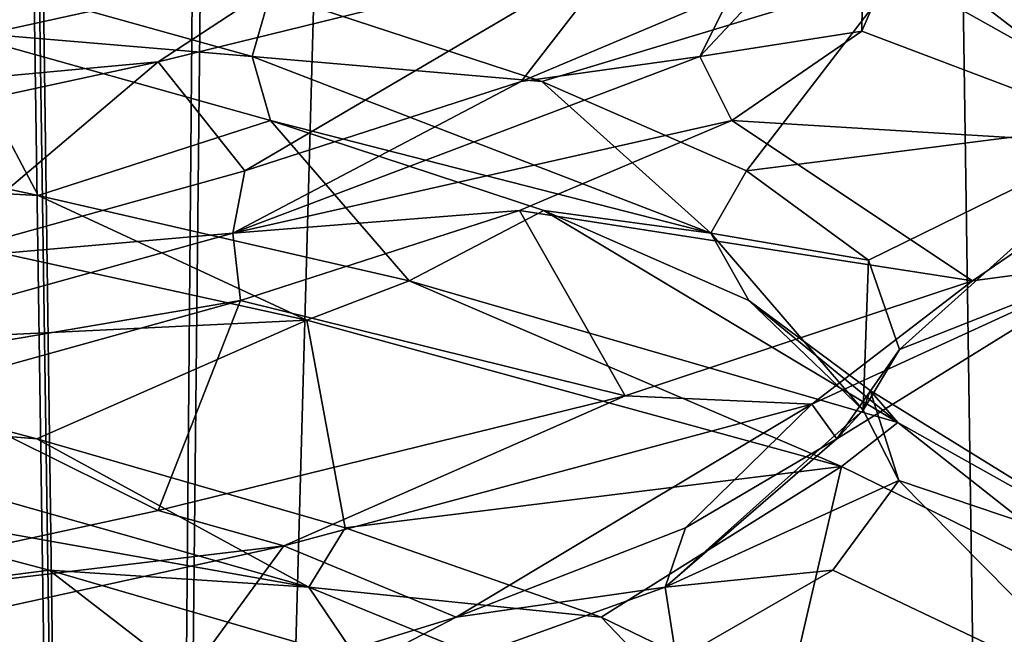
# Model space of a CAD drawing. Header units: millimetres. Extents: x -36.5 to 36.5, y -8.8 to 41.6.
# Tile 80 of 256: x 0.4 to 1.3, y 2.2 to 2.8. Entities that reach past the tile are written whole.
import ezdxf

# ---------------------------------------------------------------- set-up
doc = ezdxf.new("R2010")
doc.units = ezdxf.units.MM
doc.header["$LTSCALE"] = 65.185185
for name, color, linetype in [('11', 7, 'CONTINUOUS'), ('12', 7, 'CONTINUOUS'), ('13', 7, 'CONTINUOUS'), ('160', 7, 'CONTINUOUS'), ('172', 7, 'CONTINUOUS'), ('173', 7, 'CONTINUOUS'), ('174', 7, 'CONTINUOUS'), ('184', 7, 'CONTINUOUS'), ('185', 7, 'CONTINUOUS'), ('186', 7, 'CONTINUOUS'), ('187', 7, 'CONTINUOUS'), ('188', 7, 'CONTINUOUS'), ('196', 7, 'CONTINUOUS'), ('197', 7, 'CONTINUOUS'), ('198', 7, 'CONTINUOUS'), ('199', 7, 'CONTINUOUS'), ('200', 7, 'CONTINUOUS'), ('220', 7, 'CONTINUOUS'), ('23', 7, 'CONTINUOUS'), ('24', 7, 'CONTINUOUS'), ('25', 7, 'CONTINUOUS'), ('26', 7, 'CONTINUOUS'), ('27', 7, 'CONTINUOUS'), ('321', 7, 'CONTINUOUS'), ('35', 7, 'CONTINUOUS'), ('36', 7, 'CONTINUOUS'), ('37', 7, 'CONTINUOUS'), ('38', 7, 'CONTINUOUS'), ('39', 7, 'CONTINUOUS'), ('548', 7, 'CONTINUOUS'), ('553', 7, 'CONTINUOUS'), ('59', 7, 'CONTINUOUS')]:
    doc.layers.add(name, color=color, linetype=linetype)

msp = doc.modelspace()

# ---------------------------------------------------------------- linework, layer by layer
at = {"layer": '11', "color": 7, "linetype": 'Continuous'}
for points in [[(0.39877, 2.2511, 9.8371), (0, 2.2, 9.5), (0.06738, 2.3388, 9.77248), (0.39877, 2.2511, 9.8371)], [(0, 2.2, 9.5), (0.39877, 2.2511, 9.8371), (0.64996, 2.05735, 9.64813), (0, 2.2, 9.5)], [(0.39877, 2.2511, 9.8371), (0.70008, 2.1634, 9.98944), (0.64996, 2.05735, 9.64813), (0.39877, 2.2511, 9.8371)]]:
    msp.add_3dface(points, dxfattribs=at)
at = {"layer": '12', "color": 7, "linetype": 'Continuous'}
for points in [[(0.38664, 2.37941, 9.83301), (0.0432, 2.40722, 9.8075), (0.05715, 2.46645, 9.77196), (0.38664, 2.37941, 9.83301)], [(0.65187, 2.23479, 10.0005), (0.06738, 2.3388, 9.77248), (0.0432, 2.40722, 9.8075), (0.65187, 2.23479, 10.0005)], [(0.65187, 2.23479, 10.0005), (0.0432, 2.40722, 9.8075), (0.38664, 2.37941, 9.83301), (0.65187, 2.23479, 10.0005)], [(0.68739, 2.29238, 9.98077), (0.65187, 2.23479, 10.0005), (0.38664, 2.37941, 9.83301), (0.68739, 2.29238, 9.98077)], [(0.39877, 2.2511, 9.8371), (0.06738, 2.3388, 9.77248), (0.65187, 2.23479, 10.0005), (0.39877, 2.2511, 9.8371)], [(0.93708, 2.20535, 10.20425), (0.65187, 2.23479, 10.0005), (0.68739, 2.29238, 9.98077), (0.93708, 2.20535, 10.20425)], [(0.70008, 2.1634, 9.98944), (0.39877, 2.2511, 9.8371), (0.65187, 2.23479, 10.0005), (0.70008, 2.1634, 9.98944)], [(1.07388, 2.06236, 10.4797), (0.70008, 2.1634, 9.98944), (0.65187, 2.23479, 10.0005), (1.07388, 2.06236, 10.4797)], [(1.07388, 2.06236, 10.4797), (0.65187, 2.23479, 10.0005), (0.93708, 2.20535, 10.20425), (1.07388, 2.06236, 10.4797)], [(1.11715, 2.11831, 10.48685), (1.07388, 2.06236, 10.4797), (0.93708, 2.20535, 10.20425), (1.11715, 2.11831, 10.48685)]]:
    msp.add_3dface(points, dxfattribs=at)
at = {"layer": '13', "color": 7, "linetype": 'Continuous'}
for points in [[(0.05715, 2.46645, 9.77196), (0, 2.6375, 9.5), (0.64996, 2.49485, 9.64813), (0.05715, 2.46645, 9.77196)], [(0.38664, 2.37941, 9.83301), (0.05715, 2.46645, 9.77196), (0.64996, 2.49485, 9.64813), (0.38664, 2.37941, 9.83301)], [(0.68739, 2.29238, 9.98077), (0.38664, 2.37941, 9.83301), (0.64996, 2.49485, 9.64813), (0.68739, 2.29238, 9.98077)], [(1.17159, 2.35218, 10.06331), (0.68739, 2.29238, 9.98077), (0.64996, 2.49485, 9.64813), (1.17159, 2.35218, 10.06331)], [(0.93708, 2.20535, 10.20425), (0.68739, 2.29238, 9.98077), (1.17159, 2.35218, 10.06331), (0.93708, 2.20535, 10.20425)], [(1.11715, 2.11831, 10.48685), (0.93708, 2.20535, 10.20425), (1.17159, 2.35218, 10.06331), (1.11715, 2.11831, 10.48685)], [(1.46132, 2.20994, 10.66156), (1.11715, 2.11831, 10.48685), (1.17159, 2.35218, 10.06331), (1.46132, 2.20994, 10.66156)], [(1.21421, 2.03128, 10.80758), (1.11715, 2.11831, 10.48685), (1.46132, 2.20994, 10.66156), (1.21421, 2.03128, 10.80758)], [(1.46433, 2.06794, 11.32518), (1.21421, 2.03128, 10.80758), (1.46132, 2.20994, 10.66156), (1.46433, 2.06794, 11.32518)]]:
    msp.add_3dface(points, dxfattribs=at)
at = {"layer": '160', "color": 7, "linetype": 'Continuous'}
for points in [[(0.50524, 2.74685, 12.41235), (0.96051, 2.85871, 12.15214), (0.65161, 2.84304, 12.35108), (0.50524, 2.74685, 12.41235)], [(0, 2.7, 12.5), (0.50524, 2.74685, 12.41235), (0.65161, 2.84304, 12.35108), (0, 2.7, 12.5)], [(1.47856, 2.69139, 10.74728), (1.22645, 2.83278, 10.13639), (1.42785, 2.79913, 10.54039), (1.47856, 2.69139, 10.74728)], [(0, 2.7, 12.5), (0, 2.6375, 12.5), (0.50524, 2.74685, 12.41235), (0, 2.7, 12.5)], [(0, 2.6375, 9.5), (0, 2.7, 9.5), (0.38822, 2.61667, 9.55111), (0, 2.6375, 9.5)], [(1.29904, 2.53333, 11.75), (1.44763, 2.55314, 11.3929), (1.49028, 2.66374, 11.17049), (1.29904, 2.53333, 11.75)], [(0.64996, 2.49485, 9.64813), (0, 2.6375, 9.5), (0.38822, 2.61667, 9.55111), (0.64996, 2.49485, 9.64813)], [(0.75, 2.53333, 9.70096), (0.64996, 2.49485, 9.64813), (0.38822, 2.61667, 9.55111), (0.75, 2.53333, 9.70096)], [(1.14242, 2.41309, 11.97204), (1.44763, 2.55314, 11.3929), (1.29904, 2.53333, 11.75), (1.14242, 2.41309, 11.97204)], [(1.17159, 2.35218, 10.06331), (0.64996, 2.49485, 9.64813), (0.75, 2.53333, 9.70096), (1.17159, 2.35218, 10.06331)], [(1.17159, 2.35218, 10.06331), (0.75, 2.53333, 9.70096), (1.22645, 2.39528, 10.13639), (1.17159, 2.35218, 10.06331)], [(1.14242, 2.41309, 11.97204), (1.29904, 2.53333, 11.75), (0.96051, 2.42121, 12.15214), (1.14242, 2.41309, 11.97204)], [(0.62764, 2.27492, 12.36238), (0.96051, 2.42121, 12.15214), (0.50524, 2.30935, 12.41235), (0.62764, 2.27492, 12.36238)], [(0.62764, 2.27492, 12.36238), (1.14242, 2.41309, 11.97204), (0.96051, 2.42121, 12.15214), (0.62764, 2.27492, 12.36238)], [(1.46132, 2.20994, 10.66156), (1.17159, 2.35218, 10.06331), (1.22645, 2.39528, 10.13639), (1.46132, 2.20994, 10.66156)], [(1.46132, 2.20994, 10.66156), (1.22645, 2.39528, 10.13639), (1.47856, 2.25389, 10.74728), (1.46132, 2.20994, 10.66156)], [(0, 2.2, 12.5), (0.62764, 2.27492, 12.36238), (0.50524, 2.30935, 12.41235), (0, 2.2, 12.5)], [(0, 2.2, 12.5), (0, 2.1375, 12.5), (0.62764, 2.27492, 12.36238), (0, 2.2, 12.5)], [(0, 2.1375, 9.5), (0, 2.2, 9.5), (0.64996, 2.05735, 9.64813), (0, 2.1375, 9.5)]]:
    msp.add_3dface(points, dxfattribs=at)
at = {"layer": '172', "color": 7, "linetype": 'Continuous'}
for points in [[(0.39877, 2.2511, -12.1629), (0, 2.2, -12.5), (0.06738, 2.3388, -12.22752), (0.39877, 2.2511, -12.1629)], [(0, 2.2, -12.5), (0.39877, 2.2511, -12.1629), (0.64996, 2.05735, -12.35187), (0, 2.2, -12.5)], [(0.39877, 2.2511, -12.1629), (0.70008, 2.1634, -12.01056), (0.64996, 2.05735, -12.35187), (0.39877, 2.2511, -12.1629)]]:
    msp.add_3dface(points, dxfattribs=at)
at = {"layer": '173', "color": 7, "linetype": 'Continuous'}
for points in [[(0.38664, 2.37941, -12.16699), (0.0432, 2.40722, -12.1925), (0.05715, 2.46645, -12.22804), (0.38664, 2.37941, -12.16699)], [(0.65187, 2.23479, -11.9995), (0.06738, 2.3388, -12.22752), (0.0432, 2.40722, -12.1925), (0.65187, 2.23479, -11.9995)], [(0.65187, 2.23479, -11.9995), (0.0432, 2.40722, -12.1925), (0.38664, 2.37941, -12.16699), (0.65187, 2.23479, -11.9995)], [(0.68739, 2.29238, -12.01923), (0.65187, 2.23479, -11.9995), (0.38664, 2.37941, -12.16699), (0.68739, 2.29238, -12.01923)], [(0.39877, 2.2511, -12.1629), (0.06738, 2.3388, -12.22752), (0.65187, 2.23479, -11.9995), (0.39877, 2.2511, -12.1629)], [(0.93708, 2.20535, -11.79575), (0.65187, 2.23479, -11.9995), (0.68739, 2.29238, -12.01923), (0.93708, 2.20535, -11.79575)], [(0.70008, 2.1634, -12.01056), (0.39877, 2.2511, -12.1629), (0.65187, 2.23479, -11.9995), (0.70008, 2.1634, -12.01056)], [(1.07388, 2.06236, -11.5203), (0.70008, 2.1634, -12.01056), (0.65187, 2.23479, -11.9995), (1.07388, 2.06236, -11.5203)], [(1.07388, 2.06236, -11.5203), (0.65187, 2.23479, -11.9995), (0.93708, 2.20535, -11.79575), (1.07388, 2.06236, -11.5203)], [(1.11715, 2.11831, -11.51315), (1.07388, 2.06236, -11.5203), (0.93708, 2.20535, -11.79575), (1.11715, 2.11831, -11.51315)]]:
    msp.add_3dface(points, dxfattribs=at)
at = {"layer": '174', "color": 7, "linetype": 'Continuous'}
for points in [[(0.05715, 2.46645, -12.22804), (0, 2.6375, -12.5), (0.64996, 2.49485, -12.35187), (0.05715, 2.46645, -12.22804)], [(0.38664, 2.37941, -12.16699), (0.05715, 2.46645, -12.22804), (0.64996, 2.49485, -12.35187), (0.38664, 2.37941, -12.16699)], [(0.68739, 2.29238, -12.01923), (0.38664, 2.37941, -12.16699), (0.64996, 2.49485, -12.35187), (0.68739, 2.29238, -12.01923)], [(1.17159, 2.35218, -11.93669), (0.68739, 2.29238, -12.01923), (0.64996, 2.49485, -12.35187), (1.17159, 2.35218, -11.93669)], [(0.93708, 2.20535, -11.79575), (0.68739, 2.29238, -12.01923), (1.17159, 2.35218, -11.93669), (0.93708, 2.20535, -11.79575)], [(1.11715, 2.11831, -11.51315), (0.93708, 2.20535, -11.79575), (1.17159, 2.35218, -11.93669), (1.11715, 2.11831, -11.51315)], [(1.46132, 2.20994, -11.33844), (1.11715, 2.11831, -11.51315), (1.17159, 2.35218, -11.93669), (1.46132, 2.20994, -11.33844)], [(1.21421, 2.03128, -11.19242), (1.11715, 2.11831, -11.51315), (1.46132, 2.20994, -11.33844), (1.21421, 2.03128, -11.19242)], [(1.46433, 2.06794, -10.67482), (1.21421, 2.03128, -11.19242), (1.46132, 2.20994, -11.33844), (1.46433, 2.06794, -10.67482)]]:
    msp.add_3dface(points, dxfattribs=at)
at = {"layer": '184', "color": 7, "linetype": 'Continuous'}
for points in [[(0.61468, 2.68958, -12.06466), (0.88113, 2.60189, -11.8573), (0.75, 2.53333, -12.29904), (0.61468, 2.68958, -12.06466)], [(0.75, 2.53333, -12.29904), (0.88113, 2.60189, -11.8573), (1.22645, 2.39528, -11.86361), (0.75, 2.53333, -12.29904)], [(0.88113, 2.60189, -11.8573), (1.08111, 2.51419, -11.58527), (1.22645, 2.39528, -11.86361), (0.88113, 2.60189, -11.8573)], [(1.08111, 2.51419, -11.58527), (1.19956, 2.42649, -11.26909), (1.22645, 2.39528, -11.86361), (1.08111, 2.51419, -11.58527)], [(1.19956, 2.42649, -11.26909), (1.22752, 2.3388, -10.93262), (1.47856, 2.25389, -11.25272), (1.19956, 2.42649, -11.26909)], [(1.22645, 2.39528, -11.86361), (1.19956, 2.42649, -11.26909), (1.47856, 2.25389, -11.25272), (1.22645, 2.39528, -11.86361)], [(1.22752, 2.3388, -10.93262), (1.1629, 2.2511, -10.60123), (1.44763, 2.11564, -10.6071), (1.22752, 2.3388, -10.93262)], [(1.47856, 2.25389, -11.25272), (1.22752, 2.3388, -10.93262), (1.44763, 2.11564, -10.6071), (1.47856, 2.25389, -11.25272)], [(1.1629, 2.2511, -10.60123), (1.01056, 2.1634, -10.29992), (1.44763, 2.11564, -10.6071), (1.1629, 2.2511, -10.60123)]]:
    msp.add_3dface(points, dxfattribs=at)
at = {"layer": '185', "color": 7, "linetype": 'Continuous'}
for points in [[(0.87934, 2.72755, -11.85913), (0.59664, 2.75208, -12.03341), (0.61468, 2.81458, -12.06466), (0.87934, 2.72755, -11.85913)], [(1.04405, 2.57965, -11.57783), (0.61468, 2.68958, -12.06466), (0.59664, 2.75208, -12.03341), (1.04405, 2.57965, -11.57783)], [(1.04405, 2.57965, -11.57783), (0.59664, 2.75208, -12.03341), (0.87934, 2.72755, -11.85913), (1.04405, 2.57965, -11.57783)], [(1.07867, 2.64052, -11.58976), (1.04405, 2.57965, -11.57783), (0.87934, 2.72755, -11.85913), (1.07867, 2.64052, -11.58976)], [(0.88113, 2.60189, -11.8573), (0.61468, 2.68958, -12.06466), (1.04405, 2.57965, -11.57783), (0.88113, 2.60189, -11.8573)], [(1.19785, 2.55348, -11.27658), (1.04405, 2.57965, -11.57783), (1.07867, 2.64052, -11.58976), (1.19785, 2.55348, -11.27658)], [(1.08111, 2.51419, -11.58527), (0.88113, 2.60189, -11.8573), (1.04405, 2.57965, -11.57783), (1.08111, 2.51419, -11.58527)], [(1.1925, 2.40722, -10.9568), (1.08111, 2.51419, -11.58527), (1.04405, 2.57965, -11.57783), (1.1925, 2.40722, -10.9568)], [(1.1925, 2.40722, -10.9568), (1.04405, 2.57965, -11.57783), (1.19785, 2.55348, -11.27658), (1.1925, 2.40722, -10.9568)], [(1.22804, 2.46645, -10.94285), (1.1925, 2.40722, -10.9568), (1.19785, 2.55348, -11.27658), (1.22804, 2.46645, -10.94285)], [(1.19956, 2.42649, -11.26909), (1.08111, 2.51419, -11.58527), (1.1925, 2.40722, -10.9568), (1.19956, 2.42649, -11.26909)], [(1.16699, 2.37941, -10.61336), (1.1925, 2.40722, -10.9568), (1.22804, 2.46645, -10.94285), (1.16699, 2.37941, -10.61336)], [(1.22752, 2.3388, -10.93262), (1.19956, 2.42649, -11.26909), (1.1925, 2.40722, -10.9568), (1.22752, 2.3388, -10.93262)], [(0.9995, 2.23479, -10.34813), (1.22752, 2.3388, -10.93262), (1.1925, 2.40722, -10.9568), (0.9995, 2.23479, -10.34813)], [(0.9995, 2.23479, -10.34813), (1.1925, 2.40722, -10.9568), (1.16699, 2.37941, -10.61336), (0.9995, 2.23479, -10.34813)], [(1.01923, 2.29238, -10.31261), (0.9995, 2.23479, -10.34813), (1.16699, 2.37941, -10.61336), (1.01923, 2.29238, -10.31261)], [(1.1629, 2.2511, -10.60123), (1.22752, 2.3388, -10.93262), (0.9995, 2.23479, -10.34813), (1.1629, 2.2511, -10.60123)], [(0.79575, 2.20535, -10.06292), (0.9995, 2.23479, -10.34813), (1.01923, 2.29238, -10.31261), (0.79575, 2.20535, -10.06292)], [(1.01056, 2.1634, -10.29992), (1.1629, 2.2511, -10.60123), (0.9995, 2.23479, -10.34813), (1.01056, 2.1634, -10.29992)], [(0.5203, 2.06236, -9.92612), (1.01056, 2.1634, -10.29992), (0.9995, 2.23479, -10.34813), (0.5203, 2.06236, -9.92612)], [(0.5203, 2.06236, -9.92612), (0.9995, 2.23479, -10.34813), (0.79575, 2.20535, -10.06292), (0.5203, 2.06236, -9.92612)], [(0.51315, 2.11831, -9.88285), (0.5203, 2.06236, -9.92612), (0.79575, 2.20535, -10.06292), (0.51315, 2.11831, -9.88285)]]:
    msp.add_3dface(points, dxfattribs=at)
at = {"layer": '186', "color": 7, "linetype": 'Continuous'}
for points in [[(0.87934, 2.72755, -11.85913), (0.61468, 2.81458, -12.06466), (1.22645, 2.83278, -11.86361), (0.87934, 2.72755, -11.85913)], [(1.07867, 2.64052, -11.58976), (0.87934, 2.72755, -11.85913), (1.22645, 2.83278, -11.86361), (1.07867, 2.64052, -11.58976)], [(1.47856, 2.69139, -11.25272), (1.07867, 2.64052, -11.58976), (1.22645, 2.83278, -11.86361), (1.47856, 2.69139, -11.25272)], [(1.19785, 2.55348, -11.27658), (1.07867, 2.64052, -11.58976), (1.47856, 2.69139, -11.25272), (1.19785, 2.55348, -11.27658)], [(1.22804, 2.46645, -10.94285), (1.19785, 2.55348, -11.27658), (1.47856, 2.69139, -11.25272), (1.22804, 2.46645, -10.94285)], [(1.44763, 2.55314, -10.6071), (1.22804, 2.46645, -10.94285), (1.47856, 2.69139, -11.25272), (1.44763, 2.55314, -10.6071)], [(1.14242, 2.41309, -10.02796), (1.16699, 2.37941, -10.61336), (1.44763, 2.55314, -10.6071), (1.14242, 2.41309, -10.02796)], [(1.16699, 2.37941, -10.61336), (1.22804, 2.46645, -10.94285), (1.44763, 2.55314, -10.6071), (1.16699, 2.37941, -10.61336)], [(0.62764, 2.27492, -9.63762), (0.79575, 2.20535, -10.06292), (1.14242, 2.41309, -10.02796), (0.62764, 2.27492, -9.63762)], [(0.79575, 2.20535, -10.06292), (1.01923, 2.29238, -10.31261), (1.14242, 2.41309, -10.02796), (0.79575, 2.20535, -10.06292)], [(1.01923, 2.29238, -10.31261), (1.16699, 2.37941, -10.61336), (1.14242, 2.41309, -10.02796), (1.01923, 2.29238, -10.31261)], [(0, 2.1375, -9.5), (0.51315, 2.11831, -9.88285), (0.62764, 2.27492, -9.63762), (0, 2.1375, -9.5)], [(0.51315, 2.11831, -9.88285), (0.79575, 2.20535, -10.06292), (0.62764, 2.27492, -9.63762), (0.51315, 2.11831, -9.88285)]]:
    msp.add_3dface(points, dxfattribs=at)
at = {"layer": '187', "color": 7, "linetype": 'Continuous'}
for points in [[(0.38822, 2.61667, -12.44889), (0, 2.7, -12.5), (0.30336, 2.77688, -12.19135), (0.38822, 2.61667, -12.44889)], [(0.61468, 2.68958, -12.06466), (0.38822, 2.61667, -12.44889), (0.30336, 2.77688, -12.19135), (0.61468, 2.68958, -12.06466)], [(0.61468, 2.68958, -12.06466), (0.75, 2.53333, -12.29904), (0.38822, 2.61667, -12.44889), (0.61468, 2.68958, -12.06466)]]:
    msp.add_3dface(points, dxfattribs=at)
at = {"layer": '188', "color": 7, "linetype": 'Continuous'}
for points in [[(0.61468, 2.81458, -12.06466), (0.59664, 2.75208, -12.03341), (-0.01453, 2.92263, -12.19319), (0.61468, 2.81458, -12.06466)], [(0.59664, 2.75208, -12.03341), (0.30336, 2.77688, -12.19135), (-0.01453, 2.92263, -12.19319), (0.59664, 2.75208, -12.03341)], [(0.59664, 2.75208, -12.03341), (0.61468, 2.68958, -12.06466), (0.30336, 2.77688, -12.19135), (0.59664, 2.75208, -12.03341)]]:
    msp.add_3dface(points, dxfattribs=at)
at = {"layer": '196', "color": 7, "linetype": 'Continuous'}
for points in [[(1.06466, 2.68958, -10.38532), (0.8573, 2.60189, -10.11887), (1.29904, 2.53333, -10.25), (1.06466, 2.68958, -10.38532)], [(0.8573, 2.60189, -10.11887), (0.58527, 2.51419, -9.91889), (0.96051, 2.42121, -9.84786), (0.8573, 2.60189, -10.11887)], [(1.29904, 2.53333, -10.25), (0.8573, 2.60189, -10.11887), (0.96051, 2.42121, -9.84786), (1.29904, 2.53333, -10.25)], [(0.58527, 2.51419, -9.91889), (0.26909, 2.42649, -9.80044), (0.50524, 2.30935, -9.58765), (0.58527, 2.51419, -9.91889)], [(0.96051, 2.42121, -9.84786), (0.58527, 2.51419, -9.91889), (0.50524, 2.30935, -9.58765), (0.96051, 2.42121, -9.84786)], [(0.26909, 2.42649, -9.80044), (0, 2.2, -9.5), (0.50524, 2.30935, -9.58765), (0.26909, 2.42649, -9.80044)]]:
    msp.add_3dface(points, dxfattribs=at)
at = {"layer": '197', "color": 7, "linetype": 'Continuous'}
for points in [[(0.85913, 2.72755, -10.12066), (1.03341, 2.75208, -10.40336), (1.06466, 2.81458, -10.38532), (0.85913, 2.72755, -10.12066)], [(0.57783, 2.57965, -9.95595), (1.06466, 2.68958, -10.38532), (1.03341, 2.75208, -10.40336), (0.57783, 2.57965, -9.95595)], [(0.57783, 2.57965, -9.95595), (1.03341, 2.75208, -10.40336), (0.85913, 2.72755, -10.12066), (0.57783, 2.57965, -9.95595)], [(0.58976, 2.64052, -9.92133), (0.57783, 2.57965, -9.95595), (0.85913, 2.72755, -10.12066), (0.58976, 2.64052, -9.92133)], [(0.8573, 2.60189, -10.11887), (1.06466, 2.68958, -10.38532), (0.57783, 2.57965, -9.95595), (0.8573, 2.60189, -10.11887)], [(0.27658, 2.55348, -9.80215), (0.57783, 2.57965, -9.95595), (0.58976, 2.64052, -9.92133), (0.27658, 2.55348, -9.80215)], [(0.58527, 2.51419, -9.91889), (0.8573, 2.60189, -10.11887), (0.57783, 2.57965, -9.95595), (0.58527, 2.51419, -9.91889)], [(-0.0432, 2.40722, -9.8075), (0.58527, 2.51419, -9.91889), (0.57783, 2.57965, -9.95595), (-0.0432, 2.40722, -9.8075)], [(-0.0432, 2.40722, -9.8075), (0.57783, 2.57965, -9.95595), (0.27658, 2.55348, -9.80215), (-0.0432, 2.40722, -9.8075)], [(0.26909, 2.42649, -9.80044), (0.58527, 2.51419, -9.91889), (-0.0432, 2.40722, -9.8075), (0.26909, 2.42649, -9.80044)]]:
    msp.add_3dface(points, dxfattribs=at)
at = {"layer": '198', "color": 7, "linetype": 'Continuous'}
for points in [[(0.50524, 2.74685, -9.58765), (0.58976, 2.64052, -9.92133), (0.96051, 2.85871, -9.84786), (0.50524, 2.74685, -9.58765)], [(0.58976, 2.64052, -9.92133), (0.85913, 2.72755, -10.12066), (0.96051, 2.85871, -9.84786), (0.58976, 2.64052, -9.92133)], [(0.85913, 2.72755, -10.12066), (1.06466, 2.81458, -10.38532), (0.96051, 2.85871, -9.84786), (0.85913, 2.72755, -10.12066)], [(0, 2.6375, -9.5), (0.27658, 2.55348, -9.80215), (0.50524, 2.74685, -9.58765), (0, 2.6375, -9.5)], [(0.27658, 2.55348, -9.80215), (0.58976, 2.64052, -9.92133), (0.50524, 2.74685, -9.58765), (0.27658, 2.55348, -9.80215)]]:
    msp.add_3dface(points, dxfattribs=at)
at = {"layer": '199', "color": 7, "linetype": 'Continuous'}
for points in [[(1.19135, 2.77688, -10.69664), (1.49028, 2.66374, -10.82951), (1.22898, 2.86419, -11.03065), (1.19135, 2.77688, -10.69664)], [(1.49028, 2.66374, -10.82951), (1.42785, 2.79913, -11.45961), (1.22898, 2.86419, -11.03065), (1.49028, 2.66374, -10.82951)], [(1.06466, 2.68958, -10.38532), (1.49028, 2.66374, -10.82951), (1.19135, 2.77688, -10.69664), (1.06466, 2.68958, -10.38532)], [(1.06466, 2.68958, -10.38532), (1.29904, 2.53333, -10.25), (1.49028, 2.66374, -10.82951), (1.06466, 2.68958, -10.38532)]]:
    msp.add_3dface(points, dxfattribs=at)
at = {"layer": '200', "color": 7, "linetype": 'Continuous'}
for points in [[(1.06466, 2.81458, -10.38532), (1.03341, 2.75208, -10.40336), (1.19319, 2.92263, -11.01453), (1.06466, 2.81458, -10.38532)], [(1.03341, 2.75208, -10.40336), (1.19135, 2.77688, -10.69664), (1.19319, 2.92263, -11.01453), (1.03341, 2.75208, -10.40336)], [(1.19135, 2.77688, -10.69664), (1.22898, 2.86419, -11.03065), (1.19319, 2.92263, -11.01453), (1.19135, 2.77688, -10.69664)], [(1.03341, 2.75208, -10.40336), (1.06466, 2.68958, -10.38532), (1.19135, 2.77688, -10.69664), (1.03341, 2.75208, -10.40336)]]:
    msp.add_3dface(points, dxfattribs=at)
at = {"layer": '220', "color": 7, "linetype": 'Continuous'}
msp.add_3dface([(0.03065, 2.86419, -9.77102), (0, 2.7, -9.5), (0.65161, 2.84304, -9.64892), (0.03065, 2.86419, -9.77102)], dxfattribs=at)
at = {"layer": '23', "color": 7, "linetype": 'Continuous'}
for points in [[(0.61468, 2.68958, 9.93534), (0.88113, 2.60189, 10.1427), (0.75, 2.53333, 9.70096), (0.61468, 2.68958, 9.93534)], [(0.75, 2.53333, 9.70096), (0.88113, 2.60189, 10.1427), (1.22645, 2.39528, 10.13639), (0.75, 2.53333, 9.70096)], [(0.88113, 2.60189, 10.1427), (1.08111, 2.51419, 10.41473), (1.22645, 2.39528, 10.13639), (0.88113, 2.60189, 10.1427)], [(1.08111, 2.51419, 10.41473), (1.19956, 2.42649, 10.73091), (1.22645, 2.39528, 10.13639), (1.08111, 2.51419, 10.41473)], [(1.19956, 2.42649, 10.73091), (1.22752, 2.3388, 11.06738), (1.47856, 2.25389, 10.74728), (1.19956, 2.42649, 10.73091)], [(1.22645, 2.39528, 10.13639), (1.19956, 2.42649, 10.73091), (1.47856, 2.25389, 10.74728), (1.22645, 2.39528, 10.13639)], [(1.22752, 2.3388, 11.06738), (1.1629, 2.2511, 11.39877), (1.44763, 2.11564, 11.3929), (1.22752, 2.3388, 11.06738)], [(1.47856, 2.25389, 10.74728), (1.22752, 2.3388, 11.06738), (1.44763, 2.11564, 11.3929), (1.47856, 2.25389, 10.74728)], [(1.1629, 2.2511, 11.39877), (1.01056, 2.1634, 11.70008), (1.44763, 2.11564, 11.3929), (1.1629, 2.2511, 11.39877)]]:
    msp.add_3dface(points, dxfattribs=at)
at = {"layer": '24', "color": 7, "linetype": 'Continuous'}
for points in [[(0.87934, 2.72755, 10.14087), (0.59664, 2.75208, 9.96659), (0.61468, 2.81458, 9.93534), (0.87934, 2.72755, 10.14087)], [(1.04405, 2.57965, 10.42217), (0.61468, 2.68958, 9.93534), (0.59664, 2.75208, 9.96659), (1.04405, 2.57965, 10.42217)], [(1.04405, 2.57965, 10.42217), (0.59664, 2.75208, 9.96659), (0.87934, 2.72755, 10.14087), (1.04405, 2.57965, 10.42217)], [(1.07867, 2.64052, 10.41024), (1.04405, 2.57965, 10.42217), (0.87934, 2.72755, 10.14087), (1.07867, 2.64052, 10.41024)], [(0.88113, 2.60189, 10.1427), (0.61468, 2.68958, 9.93534), (1.04405, 2.57965, 10.42217), (0.88113, 2.60189, 10.1427)], [(1.19785, 2.55348, 10.72342), (1.04405, 2.57965, 10.42217), (1.07867, 2.64052, 10.41024), (1.19785, 2.55348, 10.72342)], [(1.08111, 2.51419, 10.41473), (0.88113, 2.60189, 10.1427), (1.04405, 2.57965, 10.42217), (1.08111, 2.51419, 10.41473)], [(1.1925, 2.40722, 11.0432), (1.08111, 2.51419, 10.41473), (1.04405, 2.57965, 10.42217), (1.1925, 2.40722, 11.0432)], [(1.1925, 2.40722, 11.0432), (1.04405, 2.57965, 10.42217), (1.19785, 2.55348, 10.72342), (1.1925, 2.40722, 11.0432)], [(1.22804, 2.46645, 11.05715), (1.1925, 2.40722, 11.0432), (1.19785, 2.55348, 10.72342), (1.22804, 2.46645, 11.05715)], [(1.19956, 2.42649, 10.73091), (1.08111, 2.51419, 10.41473), (1.1925, 2.40722, 11.0432), (1.19956, 2.42649, 10.73091)], [(1.16699, 2.37941, 11.38664), (1.1925, 2.40722, 11.0432), (1.22804, 2.46645, 11.05715), (1.16699, 2.37941, 11.38664)], [(1.22752, 2.3388, 11.06738), (1.19956, 2.42649, 10.73091), (1.1925, 2.40722, 11.0432), (1.22752, 2.3388, 11.06738)], [(0.9995, 2.23479, 11.65187), (1.22752, 2.3388, 11.06738), (1.1925, 2.40722, 11.0432), (0.9995, 2.23479, 11.65187)], [(0.9995, 2.23479, 11.65187), (1.1925, 2.40722, 11.0432), (1.16699, 2.37941, 11.38664), (0.9995, 2.23479, 11.65187)], [(1.01923, 2.29238, 11.68739), (0.9995, 2.23479, 11.65187), (1.16699, 2.37941, 11.38664), (1.01923, 2.29238, 11.68739)], [(1.1629, 2.2511, 11.39877), (1.22752, 2.3388, 11.06738), (0.9995, 2.23479, 11.65187), (1.1629, 2.2511, 11.39877)], [(0.79575, 2.20535, 11.93708), (0.9995, 2.23479, 11.65187), (1.01923, 2.29238, 11.68739), (0.79575, 2.20535, 11.93708)], [(1.01056, 2.1634, 11.70008), (1.1629, 2.2511, 11.39877), (0.9995, 2.23479, 11.65187), (1.01056, 2.1634, 11.70008)], [(0.5203, 2.06236, 12.07388), (1.01056, 2.1634, 11.70008), (0.9995, 2.23479, 11.65187), (0.5203, 2.06236, 12.07388)], [(0.5203, 2.06236, 12.07388), (0.9995, 2.23479, 11.65187), (0.79575, 2.20535, 11.93708), (0.5203, 2.06236, 12.07388)], [(0.51315, 2.11831, 12.11715), (0.5203, 2.06236, 12.07388), (0.79575, 2.20535, 11.93708), (0.51315, 2.11831, 12.11715)]]:
    msp.add_3dface(points, dxfattribs=at)
at = {"layer": '25', "color": 7, "linetype": 'Continuous'}
for points in [[(0.87934, 2.72755, 10.14087), (0.61468, 2.81458, 9.93534), (1.22645, 2.83278, 10.13639), (0.87934, 2.72755, 10.14087)], [(1.07867, 2.64052, 10.41024), (0.87934, 2.72755, 10.14087), (1.22645, 2.83278, 10.13639), (1.07867, 2.64052, 10.41024)], [(1.47856, 2.69139, 10.74728), (1.07867, 2.64052, 10.41024), (1.22645, 2.83278, 10.13639), (1.47856, 2.69139, 10.74728)], [(1.19785, 2.55348, 10.72342), (1.07867, 2.64052, 10.41024), (1.47856, 2.69139, 10.74728), (1.19785, 2.55348, 10.72342)], [(1.22804, 2.46645, 11.05715), (1.19785, 2.55348, 10.72342), (1.47856, 2.69139, 10.74728), (1.22804, 2.46645, 11.05715)], [(1.44763, 2.55314, 11.3929), (1.22804, 2.46645, 11.05715), (1.47856, 2.69139, 10.74728), (1.44763, 2.55314, 11.3929)], [(1.14242, 2.41309, 11.97204), (1.16699, 2.37941, 11.38664), (1.44763, 2.55314, 11.3929), (1.14242, 2.41309, 11.97204)], [(1.16699, 2.37941, 11.38664), (1.22804, 2.46645, 11.05715), (1.44763, 2.55314, 11.3929), (1.16699, 2.37941, 11.38664)], [(0.62764, 2.27492, 12.36238), (0.79575, 2.20535, 11.93708), (1.14242, 2.41309, 11.97204), (0.62764, 2.27492, 12.36238)], [(0.79575, 2.20535, 11.93708), (1.01923, 2.29238, 11.68739), (1.14242, 2.41309, 11.97204), (0.79575, 2.20535, 11.93708)], [(1.01923, 2.29238, 11.68739), (1.16699, 2.37941, 11.38664), (1.14242, 2.41309, 11.97204), (1.01923, 2.29238, 11.68739)], [(0, 2.1375, 12.5), (0.51315, 2.11831, 12.11715), (0.62764, 2.27492, 12.36238), (0, 2.1375, 12.5)], [(0.51315, 2.11831, 12.11715), (0.79575, 2.20535, 11.93708), (0.62764, 2.27492, 12.36238), (0.51315, 2.11831, 12.11715)]]:
    msp.add_3dface(points, dxfattribs=at)
at = {"layer": '26', "color": 7, "linetype": 'Continuous'}
for points in [[(0.38822, 2.61667, 9.55111), (0, 2.7, 9.5), (0.30336, 2.77688, 9.80865), (0.38822, 2.61667, 9.55111)], [(0.61468, 2.68958, 9.93534), (0.38822, 2.61667, 9.55111), (0.30336, 2.77688, 9.80865), (0.61468, 2.68958, 9.93534)], [(0.61468, 2.68958, 9.93534), (0.75, 2.53333, 9.70096), (0.38822, 2.61667, 9.55111), (0.61468, 2.68958, 9.93534)]]:
    msp.add_3dface(points, dxfattribs=at)
at = {"layer": '27', "color": 7, "linetype": 'Continuous'}
for points in [[(0.61468, 2.81458, 9.93534), (0.59664, 2.75208, 9.96659), (-0.01453, 2.92263, 9.80681), (0.61468, 2.81458, 9.93534)], [(0.59664, 2.75208, 9.96659), (0.30336, 2.77688, 9.80865), (-0.01453, 2.92263, 9.80681), (0.59664, 2.75208, 9.96659)], [(0.59664, 2.75208, 9.96659), (0.61468, 2.68958, 9.93534), (0.30336, 2.77688, 9.80865), (0.59664, 2.75208, 9.96659)]]:
    msp.add_3dface(points, dxfattribs=at)
at = {"layer": '321', "color": 7, "linetype": 'Continuous'}
for points in [[(0.50524, 2.74685, -9.58765), (0.96051, 2.85871, -9.84786), (0.65161, 2.84304, -9.64892), (0.50524, 2.74685, -9.58765)], [(0, 2.7, -9.5), (0.50524, 2.74685, -9.58765), (0.65161, 2.84304, -9.64892), (0, 2.7, -9.5)], [(1.47856, 2.69139, -11.25272), (1.22645, 2.83278, -11.86361), (1.42785, 2.79913, -11.45961), (1.47856, 2.69139, -11.25272)], [(0, 2.7, -9.5), (0, 2.6375, -9.5), (0.50524, 2.74685, -9.58765), (0, 2.7, -9.5)], [(0, 2.6375, -12.5), (0, 2.7, -12.5), (0.38822, 2.61667, -12.44889), (0, 2.6375, -12.5)], [(1.29904, 2.53333, -10.25), (1.44763, 2.55314, -10.6071), (1.49028, 2.66374, -10.82951), (1.29904, 2.53333, -10.25)], [(0.64996, 2.49485, -12.35187), (0, 2.6375, -12.5), (0.38822, 2.61667, -12.44889), (0.64996, 2.49485, -12.35187)], [(0.75, 2.53333, -12.29904), (0.64996, 2.49485, -12.35187), (0.38822, 2.61667, -12.44889), (0.75, 2.53333, -12.29904)], [(1.14242, 2.41309, -10.02796), (1.44763, 2.55314, -10.6071), (1.29904, 2.53333, -10.25), (1.14242, 2.41309, -10.02796)], [(1.17159, 2.35218, -11.93669), (0.64996, 2.49485, -12.35187), (0.75, 2.53333, -12.29904), (1.17159, 2.35218, -11.93669)], [(1.17159, 2.35218, -11.93669), (0.75, 2.53333, -12.29904), (1.22645, 2.39528, -11.86361), (1.17159, 2.35218, -11.93669)], [(1.14242, 2.41309, -10.02796), (1.29904, 2.53333, -10.25), (0.96051, 2.42121, -9.84786), (1.14242, 2.41309, -10.02796)], [(0.62764, 2.27492, -9.63762), (0.96051, 2.42121, -9.84786), (0.50524, 2.30935, -9.58765), (0.62764, 2.27492, -9.63762)], [(0.62764, 2.27492, -9.63762), (1.14242, 2.41309, -10.02796), (0.96051, 2.42121, -9.84786), (0.62764, 2.27492, -9.63762)], [(1.46132, 2.20994, -11.33844), (1.17159, 2.35218, -11.93669), (1.22645, 2.39528, -11.86361), (1.46132, 2.20994, -11.33844)], [(1.46132, 2.20994, -11.33844), (1.22645, 2.39528, -11.86361), (1.47856, 2.25389, -11.25272), (1.46132, 2.20994, -11.33844)], [(0, 2.2, -9.5), (0.62764, 2.27492, -9.63762), (0.50524, 2.30935, -9.58765), (0, 2.2, -9.5)], [(0, 2.2, -9.5), (0, 2.1375, -9.5), (0.62764, 2.27492, -9.63762), (0, 2.2, -9.5)], [(0, 2.1375, -12.5), (0, 2.2, -12.5), (0.64996, 2.05735, -12.35187), (0, 2.1375, -12.5)]]:
    msp.add_3dface(points, dxfattribs=at)
at = {"layer": '35', "color": 7, "linetype": 'Continuous'}
for points in [[(1.06466, 2.68958, 11.61468), (0.8573, 2.60189, 11.88113), (1.29904, 2.53333, 11.75), (1.06466, 2.68958, 11.61468)], [(0.8573, 2.60189, 11.88113), (0.58527, 2.51419, 12.08111), (0.96051, 2.42121, 12.15214), (0.8573, 2.60189, 11.88113)], [(1.29904, 2.53333, 11.75), (0.8573, 2.60189, 11.88113), (0.96051, 2.42121, 12.15214), (1.29904, 2.53333, 11.75)], [(0.58527, 2.51419, 12.08111), (0.26909, 2.42649, 12.19956), (0.50524, 2.30935, 12.41235), (0.58527, 2.51419, 12.08111)], [(0.96051, 2.42121, 12.15214), (0.58527, 2.51419, 12.08111), (0.50524, 2.30935, 12.41235), (0.96051, 2.42121, 12.15214)], [(0.26909, 2.42649, 12.19956), (0, 2.2, 12.5), (0.50524, 2.30935, 12.41235), (0.26909, 2.42649, 12.19956)]]:
    msp.add_3dface(points, dxfattribs=at)
at = {"layer": '36', "color": 7, "linetype": 'Continuous'}
for points in [[(0.85913, 2.72755, 11.87934), (1.03341, 2.75208, 11.59664), (1.06466, 2.81458, 11.61468), (0.85913, 2.72755, 11.87934)], [(0.57783, 2.57965, 12.04405), (1.06466, 2.68958, 11.61468), (1.03341, 2.75208, 11.59664), (0.57783, 2.57965, 12.04405)], [(0.57783, 2.57965, 12.04405), (1.03341, 2.75208, 11.59664), (0.85913, 2.72755, 11.87934), (0.57783, 2.57965, 12.04405)], [(0.58976, 2.64052, 12.07867), (0.57783, 2.57965, 12.04405), (0.85913, 2.72755, 11.87934), (0.58976, 2.64052, 12.07867)], [(0.8573, 2.60189, 11.88113), (1.06466, 2.68958, 11.61468), (0.57783, 2.57965, 12.04405), (0.8573, 2.60189, 11.88113)], [(0.27658, 2.55348, 12.19785), (0.57783, 2.57965, 12.04405), (0.58976, 2.64052, 12.07867), (0.27658, 2.55348, 12.19785)], [(0.58527, 2.51419, 12.08111), (0.8573, 2.60189, 11.88113), (0.57783, 2.57965, 12.04405), (0.58527, 2.51419, 12.08111)], [(-0.0432, 2.40722, 12.1925), (0.58527, 2.51419, 12.08111), (0.57783, 2.57965, 12.04405), (-0.0432, 2.40722, 12.1925)], [(-0.0432, 2.40722, 12.1925), (0.57783, 2.57965, 12.04405), (0.27658, 2.55348, 12.19785), (-0.0432, 2.40722, 12.1925)], [(0.26909, 2.42649, 12.19956), (0.58527, 2.51419, 12.08111), (-0.0432, 2.40722, 12.1925), (0.26909, 2.42649, 12.19956)]]:
    msp.add_3dface(points, dxfattribs=at)
at = {"layer": '37', "color": 7, "linetype": 'Continuous'}
for points in [[(0.50524, 2.74685, 12.41235), (0.58976, 2.64052, 12.07867), (0.96051, 2.85871, 12.15214), (0.50524, 2.74685, 12.41235)], [(0.58976, 2.64052, 12.07867), (0.85913, 2.72755, 11.87934), (0.96051, 2.85871, 12.15214), (0.58976, 2.64052, 12.07867)], [(0.85913, 2.72755, 11.87934), (1.06466, 2.81458, 11.61468), (0.96051, 2.85871, 12.15214), (0.85913, 2.72755, 11.87934)], [(0, 2.6375, 12.5), (0.27658, 2.55348, 12.19785), (0.50524, 2.74685, 12.41235), (0, 2.6375, 12.5)], [(0.27658, 2.55348, 12.19785), (0.58976, 2.64052, 12.07867), (0.50524, 2.74685, 12.41235), (0.27658, 2.55348, 12.19785)]]:
    msp.add_3dface(points, dxfattribs=at)
at = {"layer": '38', "color": 7, "linetype": 'Continuous'}
for points in [[(1.19135, 2.77688, 11.30336), (1.49028, 2.66374, 11.17049), (1.22898, 2.86419, 10.96935), (1.19135, 2.77688, 11.30336)], [(1.49028, 2.66374, 11.17049), (1.42785, 2.79913, 10.54039), (1.22898, 2.86419, 10.96935), (1.49028, 2.66374, 11.17049)], [(1.06466, 2.68958, 11.61468), (1.49028, 2.66374, 11.17049), (1.19135, 2.77688, 11.30336), (1.06466, 2.68958, 11.61468)], [(1.06466, 2.68958, 11.61468), (1.29904, 2.53333, 11.75), (1.49028, 2.66374, 11.17049), (1.06466, 2.68958, 11.61468)]]:
    msp.add_3dface(points, dxfattribs=at)
at = {"layer": '39', "color": 7, "linetype": 'Continuous'}
for points in [[(1.06466, 2.81458, 11.61468), (1.03341, 2.75208, 11.59664), (1.19319, 2.92263, 10.98547), (1.06466, 2.81458, 11.61468)], [(1.03341, 2.75208, 11.59664), (1.19135, 2.77688, 11.30336), (1.19319, 2.92263, 10.98547), (1.03341, 2.75208, 11.59664)], [(1.19135, 2.77688, 11.30336), (1.22898, 2.86419, 10.96935), (1.19319, 2.92263, 10.98547), (1.19135, 2.77688, 11.30336)], [(1.03341, 2.75208, 11.59664), (1.06466, 2.68958, 11.61468), (1.19135, 2.77688, 11.30336), (1.03341, 2.75208, 11.59664)]]:
    msp.add_3dface(points, dxfattribs=at)
at = {"layer": '548', "color": 7, "linetype": 'Continuous'}
for points in [[(0, 28.6, 8.15), (0.4782, -3.5, 8.1905), (0, 32.1, 8.15), (0, 28.6, 8.15)], [(0, 32.1, 8.15), (0.4782, -3.5, 8.1905), (0.86119, 32.1, 8.28338), (0, 32.1, 8.15)], [(0.4782, -3.5, 8.1905), (1.38263, -3.5, 8.50802), (0.86119, 32.1, 8.28338), (0.4782, -3.5, 8.1905)], [(0.86119, 32.1, 8.28338), (1.38263, -3.5, 8.50802), (1.64276, 32.1, 8.67116), (0.86119, 32.1, 8.28338)], [(-0.4782, -3.5, 8.1905), (0.4782, -3.5, 8.1905), (-0.2451, 28.6, 8.16056), (-0.4782, -3.5, 8.1905)], [(-0.2451, 28.6, 8.16056), (0.4782, -3.5, 8.1905), (0, 28.6, 8.15), (-0.2451, 28.6, 8.16056)]]:
    msp.add_3dface(points, dxfattribs=at)
at = {"layer": '553', "color": 7, "linetype": 'Continuous'}
for points in [[(0.4834, -3.5, -8.19139), (-0.4834, -3.5, -8.19139), (0, 28.94929, -8.15), (0.4834, -3.5, -8.19139)], [(0.76406, 28.70001, -8.25433), (0.4834, -3.5, -8.19139), (0, 28.94929, -8.15), (0.76406, 28.70001, -8.25433)], [(1.36546, 28.5993, -8.4984), (0.4834, -3.5, -8.19139), (0.76406, 28.70001, -8.25433), (1.36546, 28.5993, -8.4984)], [(1.39651, -3.5, -8.51579), (0.4834, -3.5, -8.19139), (1.36546, 28.5993, -8.4984), (1.39651, -3.5, -8.51579)]]:
    msp.add_3dface(points, dxfattribs=at)
at = {"layer": '59', "color": 7, "linetype": 'Continuous'}
msp.add_3dface([(0.03065, 2.86419, 12.22898), (0, 2.7, 12.5), (0.65161, 2.84304, 12.35108), (0.03065, 2.86419, 12.22898)], dxfattribs=at)

doc.saveas('drawing.dxf')
